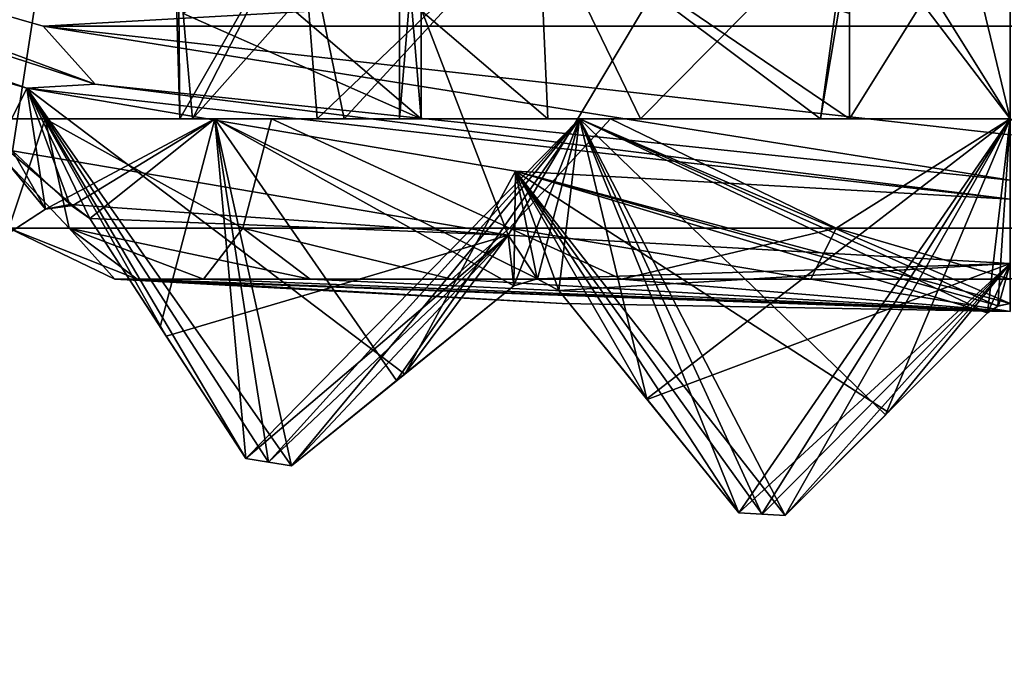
# Model space of a CAD drawing. Header units: millimetres. Extents: x -175 to 114, y -36 to 283.
# Tile 61 of 112: x 67.42 to 70.48, y -15.19 to -13.19. Entities that reach past the tile are written whole.
import ezdxf

# ---------------------------------------------------------------- set-up
doc = ezdxf.new("R2010")
doc.units = ezdxf.units.MM
doc.header["$LTSCALE"] = 65.185185
for name, color, linetype in [('138', 7, 'CONTINUOUS'), ('140', 7, 'CONTINUOUS'), ('141', 7, 'CONTINUOUS'), ('142', 7, 'CONTINUOUS'), ('143', 7, 'CONTINUOUS'), ('169', 7, 'CONTINUOUS'), ('2', 7, 'CONTINUOUS'), ('215', 7, 'CONTINUOUS'), ('216', 7, 'CONTINUOUS'), ('217', 7, 'CONTINUOUS'), ('241', 7, 'CONTINUOUS'), ('245', 7, 'CONTINUOUS'), ('246', 7, 'CONTINUOUS'), ('30', 7, 'CONTINUOUS'), ('420', 7, 'CONTINUOUS'), ('421', 7, 'CONTINUOUS'), ('423', 7, 'CONTINUOUS'), ('424', 7, 'CONTINUOUS'), ('425', 7, 'CONTINUOUS'), ('426', 7, 'CONTINUOUS'), ('432', 7, 'CONTINUOUS'), ('433', 7, 'CONTINUOUS'), ('434', 7, 'CONTINUOUS'), ('436', 7, 'CONTINUOUS'), ('441', 7, 'CONTINUOUS'), ('442', 7, 'CONTINUOUS'), ('443', 7, 'CONTINUOUS'), ('444', 7, 'CONTINUOUS'), ('445', 7, 'CONTINUOUS'), ('45', 7, 'CONTINUOUS'), ('46', 7, 'CONTINUOUS'), ('492', 7, 'CONTINUOUS'), ('493', 7, 'CONTINUOUS'), ('494', 7, 'CONTINUOUS'), ('495', 7, 'CONTINUOUS'), ('512', 7, 'CONTINUOUS'), ('514', 7, 'CONTINUOUS'), ('515', 7, 'CONTINUOUS'), ('516', 7, 'CONTINUOUS'), ('519', 7, 'CONTINUOUS'), ('520', 7, 'CONTINUOUS'), ('521', 7, 'CONTINUOUS'), ('656', 7, 'CONTINUOUS'), ('657', 7, 'CONTINUOUS')]:
    doc.layers.add(name, color=color, linetype=linetype)

msp = doc.modelspace()

# ---------------------------------------------------------------- linework, layer by layer
at = {"layer": '138', "linetype": 'CONTINUOUS'}
for points in [[(70.1121, -14.4213, 95.5216), (69.8, -14.7334, 93.8), (70.4293, -14.1041, 95.5007), (70.1121, -14.4213, 95.5216)], [(70.4293, -14.1041, 95.5007), (69.8, -14.7334, 93.8), (70.121, -14.4124, 93.4674), (70.4293, -14.1041, 95.5007)], [(70.4293, -14.1041, 93.1543), (70.4293, -14.1041, 95.5007), (70.121, -14.4124, 93.4674), (70.4293, -14.1041, 93.1543)], [(69.8, -14.7334, 95.5707), (69.8, -14.7334, 93.8), (70.1121, -14.4213, 95.5216), (69.8, -14.7334, 95.5707)]]:
    msp.add_3dface(points, dxfattribs=at)
at = {"layer": '140', "linetype": 'CONTINUOUS'}
for points in [[(68.5911, -14.3144, 96.0664), (68.2638, -14.5795, 93.8), (68.9554, -14.0194, 95.8593), (68.5911, -14.3144, 96.0664)], [(68.9554, -14.0194, 95.8593), (68.2638, -14.5795, 93.8), (68.6165, -14.2938, 93.4674), (68.9554, -14.0194, 95.8593)], [(68.9554, -14.0194, 93.1543), (68.9554, -14.0194, 95.8593), (68.6165, -14.2938, 93.4674), (68.9554, -14.0194, 93.1543)], [(68.2638, -14.5795, 96.3075), (68.2638, -14.5795, 93.8), (68.5911, -14.3144, 96.0664), (68.2638, -14.5795, 96.3075)]]:
    msp.add_3dface(points, dxfattribs=at)
at = {"layer": '141', "linetype": 'CONTINUOUS'}
for points in [[(69.096, -14.0342, 95.7939), (69.096, -14.0342, 93.1543), (69.3691, -14.3714, 95.6877), (69.096, -14.0342, 95.7939)], [(69.3691, -14.3714, 95.6877), (69.096, -14.0342, 93.1543), (69.6561, -14.7258, 95.6033), (69.3691, -14.3714, 95.6877)], [(69.6561, -14.7258, 95.6033), (69.096, -14.0342, 93.1543), (69.6561, -14.7258, 93.8), (69.6561, -14.7258, 95.6033)], [(69.6561, -14.7258, 93.8), (69.096, -14.0342, 93.1543), (69.3705, -14.3732, 93.4675), (69.6561, -14.7258, 93.8)]]:
    msp.add_3dface(points, dxfattribs=at)
at = {"layer": '142', "linetype": 'CONTINUOUS'}
for points in [[(67.1327, -14.0187, 108.8326), (66.7521, -14.2659, 108.5), (67.4984, -13.7812, 109.1457), (67.1327, -14.0187, 108.8326)], [(67.4984, -13.7812, 109.1457), (66.7521, -14.2659, 108.5), (67.4984, -13.7812, 100.8002), (67.4984, -13.7812, 109.1457)], [(67.4984, -13.7812, 100.8002), (66.7521, -14.2659, 108.5), (67.0544, -14.0695, 99.6147), (67.4984, -13.7812, 100.8002)], [(67.4984, -13.7812, 97.1998), (67.0544, -14.0695, 98.3853), (66.7521, -14.2659, 93.8), (67.4984, -13.7812, 97.1998)], [(67.1327, -14.0187, 93.4674), (67.4984, -13.7812, 97.1998), (66.7521, -14.2659, 93.8), (67.1327, -14.0187, 93.4674)], [(67.4984, -13.7812, 93.1543), (67.4984, -13.7812, 97.1998), (67.1327, -14.0187, 93.4674), (67.4984, -13.7812, 93.1543)]]:
    msp.add_3dface(points, dxfattribs=at)
at = {"layer": '143', "linetype": 'CONTINUOUS'}
for points in [[(67.6368, -13.8106, 96.9871), (67.6368, -13.8106, 93.1543), (67.8552, -14.147, 96.7076), (67.6368, -13.8106, 96.9871)], [(67.8552, -14.147, 96.7076), (67.6368, -13.8106, 93.1543), (68.1215, -14.557, 96.4324), (67.8552, -14.147, 96.7076)], [(68.1215, -14.557, 96.4324), (67.6368, -13.8106, 93.1543), (68.1215, -14.557, 93.8), (68.1215, -14.557, 96.4324)], [(68.1215, -14.557, 93.8), (67.6368, -13.8106, 93.1543), (67.8743, -14.1764, 93.4675), (68.1215, -14.557, 93.8)]]:
    msp.add_3dface(points, dxfattribs=at)
at = {"layer": '169', "linetype": 'CONTINUOUS'}
for points in [[(67.3957, -13.6002, 93), (67.4984, -13.7812, 93.1543), (67.1327, -14.0187, 93.4674), (67.3957, -13.6002, 93)], [(67.3957, -13.6002, 93), (68.938, -13.8623, 93), (67.5736, -13.7672, 93.1248), (67.3957, -13.6002, 93)], [(67.4984, -13.7812, 93.1543), (67.3957, -13.6002, 93), (67.5736, -13.7672, 93.1248), (67.4984, -13.7812, 93.1543)], [(68.938, -13.8623, 93), (67.6368, -13.8106, 93.1543), (67.5736, -13.7672, 93.1248), (68.938, -13.8623, 93)], [(67.6368, -13.8106, 93.1543), (68.938, -13.8623, 93), (67.8743, -14.1764, 93.4675), (67.6368, -13.8106, 93.1543)], [(68.938, -13.8623, 93), (68.1215, -14.557, 93.8), (67.8743, -14.1764, 93.4675), (68.938, -13.8623, 93)], [(68.1215, -14.557, 93.8), (68.938, -13.8623, 93), (68.1926, -14.5684, 93.8), (68.1215, -14.557, 93.8)], [(68.938, -13.8623, 93), (68.2638, -14.5795, 93.8), (68.1926, -14.5684, 93.8), (68.938, -13.8623, 93)], [(68.2638, -14.5795, 93.8), (68.938, -13.8623, 93), (68.6165, -14.2938, 93.4674), (68.2638, -14.5795, 93.8)], [(68.938, -13.8623, 93), (68.9554, -14.0194, 93.1543), (68.6165, -14.2938, 93.4674), (68.938, -13.8623, 93)], [(68.938, -13.8623, 93), (70.5, -13.95, 93), (69.0287, -13.9977, 93.1248), (68.938, -13.8623, 93)], [(68.9554, -14.0194, 93.1543), (68.938, -13.8623, 93), (69.0287, -13.9977, 93.1248), (68.9554, -14.0194, 93.1543)], [(70.5, -13.95, 93), (69.096, -14.0342, 93.1543), (69.0287, -13.9977, 93.1248), (70.5, -13.95, 93)], [(69.096, -14.0342, 93.1543), (70.5, -13.95, 93), (69.3705, -14.3732, 93.4675), (69.096, -14.0342, 93.1543)], [(70.5, -13.95, 93), (69.6561, -14.7258, 93.8), (69.3705, -14.3732, 93.4675), (70.5, -13.95, 93)], [(69.6561, -14.7258, 93.8), (70.5, -13.95, 93), (69.728, -14.7298, 93.8), (69.6561, -14.7258, 93.8)], [(70.5, -13.95, 93), (69.8, -14.7334, 93.8), (69.728, -14.7298, 93.8), (70.5, -13.95, 93)], [(69.8, -14.7334, 93.8), (70.5, -13.95, 93), (70.121, -14.4124, 93.4674), (69.8, -14.7334, 93.8)], [(70.5, -13.95, 93), (70.4293, -14.1041, 93.1543), (70.121, -14.4124, 93.4674), (70.5, -13.95, 93)], [(70.4293, -14.1041, 93.1543), (70.5, -13.95, 93), (70.464, -14.0815, 93.1316), (70.4293, -14.1041, 93.1543)], [(70.5, -13.95, 93), (70.5, -14.0748, 93.1248), (70.464, -14.0815, 93.1316), (70.5, -13.95, 93)]]:
    msp.add_3dface(points, dxfattribs=at)
at = {"layer": '2', "linetype": 'CONTINUOUS'}
for points in [[(113.25, -35.25, 92.5), (113.25, 35.25, 92.5), (-66.25, 35.25, 92.5), (113.25, -35.25, 92.5)], [(113.25, -35.25, 92.5), (-66.25, 35.25, 92.5), (-18.1198, 11.172, 92.5), (113.25, -35.25, 92.5)], [(-15.7687, 9.6947, 92.5), (113.25, -35.25, 92.5), (-18.1198, 11.172, 92.5), (-15.7687, 9.6947, 92.5)], [(-13.8053, 7.7313, 92.5), (113.25, -35.25, 92.5), (-15.7687, 9.6947, 92.5), (-13.8053, 7.7313, 92.5)], [(-12.328, 5.3802, 92.5), (113.25, -35.25, 92.5), (-13.8053, 7.7313, 92.5), (-12.328, 5.3802, 92.5)], [(-11.4109, 2.7593, 92.5), (113.25, -35.25, 92.5), (-12.328, 5.3802, 92.5), (-11.4109, 2.7593, 92.5)], [(-11.1, 0, 92.5), (113.25, -35.25, 92.5), (-11.4109, 2.7593, 92.5), (-11.1, 0, 92.5)], [(-11.4109, -2.7593, 92.5), (113.25, -35.25, 92.5), (-11.1, 0, 92.5), (-11.4109, -2.7593, 92.5)], [(-12.328, -5.3802, 92.5), (113.25, -35.25, 92.5), (-11.4109, -2.7593, 92.5), (-12.328, -5.3802, 92.5)], [(-13.8053, -7.7313, 92.5), (113.25, -35.25, 92.5), (-12.328, -5.3802, 92.5), (-13.8053, -7.7313, 92.5)], [(-15.7687, -9.6947, 92.5), (113.25, -35.25, 92.5), (-13.8053, -7.7313, 92.5), (-15.7687, -9.6947, 92.5)], [(-18.1198, -11.172, 92.5), (113.25, -35.25, 92.5), (-15.7687, -9.6947, 92.5), (-18.1198, -11.172, 92.5)], [(-20.7407, -12.0891, 92.5), (113.25, -35.25, 92.5), (-18.1198, -11.172, 92.5), (-20.7407, -12.0891, 92.5)], [(-66.25, -35.25, 92.5), (113.25, -35.25, 92.5), (-26.2593, -12.0891, 92.5), (-66.25, -35.25, 92.5)], [(-26.2593, -12.0891, 92.5), (113.25, -35.25, 92.5), (-23.5, -12.4, 92.5), (-26.2593, -12.0891, 92.5)], [(-23.5, -12.4, 92.5), (113.25, -35.25, 92.5), (-20.7407, -12.0891, 92.5), (-23.5, -12.4, 92.5)]]:
    msp.add_3dface(points, dxfattribs=at)
at = {"layer": '215', "linetype": 'CONTINUOUS'}
for points in [[(70.4293, -14.1041, 95.5007), (70.4293, -14.1041, 93.1543), (70.464, -14.0815, 93.1316), (70.4293, -14.1041, 95.5007)], [(70.4293, -14.1041, 95.5007), (70.464, -14.0815, 93.1316), (70.4617, -14.0824, 95.5002), (70.4293, -14.1041, 95.5007)], [(70.464, -14.0815, 93.1316), (70.5, -14.0748, 93.1248), (70.4617, -14.0824, 95.5002), (70.464, -14.0815, 93.1316)], [(70.4617, -14.0824, 95.5002), (70.5, -14.0748, 93.1248), (70.5, -14.0748, 95.5), (70.4617, -14.0824, 95.5002)]]:
    msp.add_3dface(points, dxfattribs=at)
at = {"layer": '216', "linetype": 'CONTINUOUS'}
for points in [[(68.9554, -14.0194, 95.8593), (68.9554, -14.0194, 93.1543), (69.0287, -13.9977, 93.1248), (68.9554, -14.0194, 95.8593)], [(68.9554, -14.0194, 95.8593), (69.0287, -13.9977, 93.1248), (69.0296, -13.9978, 95.8239), (68.9554, -14.0194, 95.8593)], [(69.0287, -13.9977, 93.1248), (69.096, -14.0342, 93.1543), (69.0296, -13.9978, 95.8239), (69.0287, -13.9977, 93.1248)], [(69.096, -14.0342, 93.1543), (69.096, -14.0342, 95.7939), (69.0296, -13.9978, 95.8239), (69.096, -14.0342, 93.1543)]]:
    msp.add_3dface(points, dxfattribs=at)
at = {"layer": '217', "linetype": 'CONTINUOUS'}
for points in [[(67.4984, -13.7812, 97.1998), (67.4984, -13.7812, 93.1543), (67.5736, -13.7672, 93.1248), (67.4984, -13.7812, 97.1998)], [(67.4984, -13.7812, 97.1998), (67.5736, -13.7672, 93.1248), (67.5838, -13.7699, 97.0646), (67.4984, -13.7812, 97.1998)], [(67.5736, -13.7672, 93.1248), (67.6368, -13.8106, 93.1543), (67.5838, -13.7699, 97.0646), (67.5736, -13.7672, 93.1248)], [(67.6368, -13.8106, 93.1543), (67.6368, -13.8106, 96.9871), (67.5838, -13.7699, 97.0646), (67.6368, -13.8106, 93.1543)]]:
    msp.add_3dface(points, dxfattribs=at)
at = {"layer": '241', "linetype": 'CONTINUOUS'}
for points in [[(67.25, -13.5, 99), (67.2664, -13.5, 97.6607), (67.4974, -13.5, 97.7563), (67.25, -13.5, 99)], [(67.4974, -13.5, 100.2437), (67.2664, -13.5, 100.3393), (67.25, -13.5, 99), (67.4974, -13.5, 100.2437)], [(67.2664, -13.5, 97.6607), (68.0251, -13.5, 96.5252), (67.4974, -13.5, 97.7563), (67.2664, -13.5, 97.6607)], [(68.0251, -13.5, 101.4748), (67.2664, -13.5, 100.3393), (67.4974, -13.5, 100.2437), (68.0251, -13.5, 101.4748)], [(67.4974, -13.5, 97.7563), (68.0251, -13.5, 96.5252), (68.2019, -13.5, 96.7019), (67.4974, -13.5, 97.7563)], [(68.2019, -13.5, 101.2981), (68.0251, -13.5, 101.4748), (67.4974, -13.5, 100.2437), (68.2019, -13.5, 101.2981)], [(68.0251, -13.5, 96.5252), (69.1605, -13.5, 95.7665), (68.2019, -13.5, 96.7019), (68.0251, -13.5, 96.5252)], [(69.1605, -13.5, 102.2335), (68.0251, -13.5, 101.4748), (68.2019, -13.5, 101.2981), (69.1605, -13.5, 102.2335)], [(68.2019, -13.5, 96.7019), (69.1605, -13.5, 95.7665), (69.2563, -13.5, 95.9974), (68.2019, -13.5, 96.7019)], [(69.2563, -13.5, 102.0026), (69.1605, -13.5, 102.2335), (68.2019, -13.5, 101.2981), (69.2563, -13.5, 102.0026)], [(69.1605, -13.5, 95.7665), (70.5, -13.5, 95.5), (69.2563, -13.5, 95.9974), (69.1605, -13.5, 95.7665)], [(70.5, -13.5, 102.5), (69.1605, -13.5, 102.2335), (70.5, -13.5, 102.25), (70.5, -13.5, 102.5)], [(70.5, -13.5, 102.25), (69.1605, -13.5, 102.2335), (69.2563, -13.5, 102.0026), (70.5, -13.5, 102.25)], [(69.2563, -13.5, 95.9974), (70.5, -13.5, 95.5), (70.5, -13.5, 95.75), (69.2563, -13.5, 95.9974)]]:
    msp.add_3dface(points, dxfattribs=at)
at = {"layer": '245', "linetype": 'CONTINUOUS'}
for points in [[(67.4984, -13.7812, 100.8002), (67.0544, -14.0695, 99.6147), (67.2664, -13.5, 100.3393), (67.4984, -13.7812, 100.8002)], [(67.0544, -14.0695, 98.3853), (67.4984, -13.7812, 97.1998), (67.2664, -13.5, 97.6607), (67.0544, -14.0695, 98.3853)], [(67.4984, -13.7812, 100.8002), (67.2664, -13.5, 100.3393), (68.0251, -13.5, 101.4748), (67.4984, -13.7812, 100.8002)], [(67.4984, -13.7812, 97.1998), (67.5838, -13.7699, 97.0646), (67.2664, -13.5, 97.6607), (67.4984, -13.7812, 97.1998)], [(67.5838, -13.7699, 97.0646), (68.0251, -13.5, 96.5252), (67.2664, -13.5, 97.6607), (67.5838, -13.7699, 97.0646)], [(67.4984, -13.7812, 100.8002), (68.0251, -13.5, 101.4748), (67.5838, -13.7699, 100.9354), (67.4984, -13.7812, 100.8002)], [(67.5838, -13.7699, 97.0646), (67.6368, -13.8106, 96.9871), (68.0251, -13.5, 96.5252), (67.5838, -13.7699, 97.0646)], [(67.5838, -13.7699, 100.9354), (68.0251, -13.5, 101.4748), (67.6368, -13.8106, 101.0129), (67.5838, -13.7699, 100.9354)], [(67.6368, -13.8106, 96.9871), (67.8552, -14.147, 96.7076), (68.0251, -13.5, 96.5252), (67.6368, -13.8106, 96.9871)], [(67.6368, -13.8106, 101.0129), (68.0251, -13.5, 101.4748), (67.8552, -14.147, 101.2924), (67.6368, -13.8106, 101.0129)], [(67.8552, -14.147, 96.7076), (68.1215, -14.557, 96.4324), (68.0251, -13.5, 96.5252), (67.8552, -14.147, 96.7076)], [(67.8552, -14.147, 101.2924), (68.0251, -13.5, 101.4748), (68.1215, -14.557, 101.5676), (67.8552, -14.147, 101.2924)], [(68.2638, -14.5795, 96.3075), (68.5911, -14.3144, 96.0664), (68.0251, -13.5, 96.5252), (68.2638, -14.5795, 96.3075)], [(68.2638, -14.5795, 96.3075), (68.0251, -13.5, 96.5252), (68.1918, -14.5683, 96.369), (68.2638, -14.5795, 96.3075)], [(68.5911, -14.3144, 96.0664), (68.9554, -14.0194, 95.8593), (68.0251, -13.5, 96.5252), (68.5911, -14.3144, 96.0664)], [(68.9554, -14.0194, 95.8593), (69.0296, -13.9978, 95.8239), (68.0251, -13.5, 96.5252), (68.9554, -14.0194, 95.8593)], [(68.0251, -13.5, 96.5252), (68.1215, -14.557, 96.4324), (68.1918, -14.5683, 96.369), (68.0251, -13.5, 96.5252)], [(69.0296, -13.9978, 95.8239), (69.1605, -13.5, 95.7665), (68.0251, -13.5, 96.5252), (69.0296, -13.9978, 95.8239)], [(68.0251, -13.5, 101.4748), (69.1605, -13.5, 102.2335), (68.1215, -14.557, 101.5676), (68.0251, -13.5, 101.4748)], [(68.1215, -14.557, 101.5676), (69.1605, -13.5, 102.2335), (68.1918, -14.5683, 101.631), (68.1215, -14.557, 101.5676)], [(68.1918, -14.5683, 101.631), (69.1605, -13.5, 102.2335), (68.2638, -14.5795, 101.6925), (68.1918, -14.5683, 101.631)], [(68.2638, -14.5795, 101.6925), (69.1605, -13.5, 102.2335), (68.5911, -14.3144, 101.9336), (68.2638, -14.5795, 101.6925)], [(68.5911, -14.3144, 101.9336), (69.1605, -13.5, 102.2335), (68.9554, -14.0194, 102.1407), (68.5911, -14.3144, 101.9336)], [(68.9554, -14.0194, 102.1407), (69.1605, -13.5, 102.2335), (69.0296, -13.9978, 102.1761), (68.9554, -14.0194, 102.1407)], [(69.0296, -13.9978, 95.8239), (69.096, -14.0342, 95.7939), (69.1605, -13.5, 95.7665), (69.0296, -13.9978, 95.8239)], [(69.0296, -13.9978, 102.1761), (69.1605, -13.5, 102.2335), (69.096, -14.0342, 102.2061), (69.0296, -13.9978, 102.1761)], [(69.096, -14.0342, 95.7939), (69.3691, -14.3714, 95.6877), (69.1605, -13.5, 95.7665), (69.096, -14.0342, 95.7939)], [(69.096, -14.0342, 102.2061), (69.1605, -13.5, 102.2335), (69.3691, -14.3714, 102.3123), (69.096, -14.0342, 102.2061)], [(69.8, -14.7334, 95.5707), (70.1121, -14.4213, 95.5216), (69.1605, -13.5, 95.7665), (69.8, -14.7334, 95.5707)], [(69.8, -14.7334, 95.5707), (69.1605, -13.5, 95.7665), (69.7279, -14.7298, 95.5862), (69.8, -14.7334, 95.5707)], [(70.1121, -14.4213, 95.5216), (70.4293, -14.1041, 95.5007), (69.1605, -13.5, 95.7665), (70.1121, -14.4213, 95.5216)], [(70.4293, -14.1041, 95.5007), (70.4617, -14.0824, 95.5002), (69.1605, -13.5, 95.7665), (70.4293, -14.1041, 95.5007)], [(69.3691, -14.3714, 95.6877), (69.6561, -14.7258, 95.6033), (69.1605, -13.5, 95.7665), (69.3691, -14.3714, 95.6877)], [(69.1605, -13.5, 95.7665), (69.6561, -14.7258, 95.6033), (69.7279, -14.7298, 95.5862), (69.1605, -13.5, 95.7665)], [(70.4617, -14.0824, 95.5002), (70.5, -14.0748, 95.5), (69.1605, -13.5, 95.7665), (70.4617, -14.0824, 95.5002)], [(70.5, -14.0748, 95.5), (70.5, -13.5, 95.5), (69.1605, -13.5, 95.7665), (70.5, -14.0748, 95.5)], [(69.1605, -13.5, 102.2335), (70.5, -13.5, 102.5), (69.3691, -14.3714, 102.3123), (69.1605, -13.5, 102.2335)], [(69.3691, -14.3714, 102.3123), (70.5, -13.5, 102.5), (69.6561, -14.7258, 102.3967), (69.3691, -14.3714, 102.3123)], [(69.6561, -14.7258, 102.3967), (70.5, -13.5, 102.5), (69.7279, -14.7298, 102.4138), (69.6561, -14.7258, 102.3967)], [(69.7279, -14.7298, 102.4138), (70.5, -13.5, 102.5), (69.8, -14.7334, 102.4293), (69.7279, -14.7298, 102.4138)], [(69.8, -14.7334, 102.4293), (70.5, -13.5, 102.5), (70.1121, -14.4213, 102.4784), (69.8, -14.7334, 102.4293)], [(70.1121, -14.4213, 102.4784), (70.5, -13.5, 102.5), (70.4293, -14.1041, 102.4993), (70.1121, -14.4213, 102.4784)], [(70.4293, -14.1041, 102.4993), (70.5, -13.5, 102.5), (70.4617, -14.0824, 102.4998), (70.4293, -14.1041, 102.4993)], [(70.5, -13.5, 102.5), (70.5, -14.0748, 102.5), (70.4617, -14.0824, 102.4998), (70.5, -13.5, 102.5)]]:
    msp.add_3dface(points, dxfattribs=at)
at = {"layer": '246', "linetype": 'CONTINUOUS'}
for points in [[(70.5, -10, 101.65), (70.5, -13.5, 101.65), (69.9103, -13.5, 101.5836), (70.5, -10, 101.65)], [(70.5, -10, 101.65), (69.9103, -13.5, 101.5836), (70, -12.843, 101.6024), (70.5, -10, 101.65)], [(70.5, -13.5, 96.35), (70.5, -10, 96.35), (70, -11.4253, 96.3976), (70.5, -13.5, 96.35)], [(67.8976, -12.843, 99.5), (67.9164, -13.5, 98.4103), (67.8976, -11.4253, 99.5), (67.8976, -12.843, 99.5)], [(67.8976, -11.4253, 99.5), (67.9164, -13.5, 98.4103), (67.8976, -12.843, 98.5), (67.8976, -11.4253, 99.5)], [(70, -12.843, 96.3976), (70.5, -13.5, 96.35), (70, -11.4253, 96.3976), (70, -12.843, 96.3976)], [(67.9164, -13.5, 99.5897), (67.9164, -13.5, 98.4103), (67.8976, -12.843, 99.5), (67.9164, -13.5, 99.5897)], [(67.8976, -12.843, 98.5), (67.9164, -13.5, 98.4103), (68.2934, -12.843, 97.5325), (67.8976, -12.843, 98.5)], [(68.2934, -12.843, 100.4675), (67.9164, -13.5, 99.5897), (67.8976, -12.843, 99.5), (68.2934, -12.843, 100.4675)], [(67.9164, -13.5, 98.4103), (68.4282, -13.5, 97.3477), (68.2934, -12.843, 97.5325), (67.9164, -13.5, 98.4103)], [(68.4282, -13.5, 100.6523), (67.9164, -13.5, 99.5897), (68.2934, -12.843, 100.4675), (68.4282, -13.5, 100.6523)], [(68.2934, -12.843, 97.5325), (68.4282, -13.5, 97.3477), (69.0325, -12.843, 96.7934), (68.2934, -12.843, 97.5325)], [(69.0325, -12.843, 101.2066), (68.4282, -13.5, 100.6523), (68.2934, -12.843, 100.4675), (69.0325, -12.843, 101.2066)], [(68.4282, -13.5, 97.3477), (69.3502, -13.5, 96.6124), (69.0325, -12.843, 96.7934), (68.4282, -13.5, 97.3477)], [(69.3502, -13.5, 101.3876), (68.4282, -13.5, 100.6523), (69.0325, -12.843, 101.2066), (69.3502, -13.5, 101.3876)], [(69.3502, -13.5, 96.6124), (69.9103, -13.5, 96.4164), (69.0325, -12.843, 96.7934), (69.3502, -13.5, 96.6124)], [(69.0325, -12.843, 96.7934), (69.9103, -13.5, 96.4164), (70, -12.843, 96.3976), (69.0325, -12.843, 96.7934)], [(70, -12.843, 101.6024), (69.3502, -13.5, 101.3876), (69.0325, -12.843, 101.2066), (70, -12.843, 101.6024)], [(69.9103, -13.5, 101.5836), (69.3502, -13.5, 101.3876), (70, -12.843, 101.6024), (69.9103, -13.5, 101.5836)], [(69.9103, -13.5, 96.4164), (70.5, -13.5, 96.35), (70, -12.843, 96.3976), (69.9103, -13.5, 96.4164)]]:
    msp.add_3dface(points, dxfattribs=at)
at = {"layer": '30', "color": 7, "linetype": 'CONTINUOUS', "true_color": 0x21211a}
for points in [[(26, -32.75, 79.5), (38.3306, -6.0045, 79.5), (105.75, 32.75, 79.5), (26, -32.75, 79.5)], [(105.75, -32.75, 79.5), (26, -32.75, 79.5), (105.75, 32.75, 79.5), (105.75, -32.75, 79.5)]]:
    msp.add_3dface(points, dxfattribs=at)
at = {"layer": '420', "linetype": 'CONTINUOUS'}
for points in [[(65.9586, -12.9784, 109.5), (67.1327, -14.0187, 108.8326), (67.4403, -13.4053, 109.5), (65.9586, -12.9784, 109.5)], [(67.1327, -14.0187, 108.8326), (67.4984, -13.7812, 109.1457), (67.4403, -13.4053, 109.5), (67.1327, -14.0187, 108.8326)], [(67.4403, -13.4053, 109.5), (67.4984, -13.7812, 109.1457), (67.5736, -13.7672, 109.1752), (67.4403, -13.4053, 109.5)], [(68.9605, -13.6635, 109.5), (67.4403, -13.4053, 109.5), (68.6165, -14.2939, 108.8326), (68.9605, -13.6635, 109.5)], [(68.6165, -14.2939, 108.8326), (67.4403, -13.4053, 109.5), (68.2638, -14.5795, 108.5), (68.6165, -14.2939, 108.8326)], [(68.2638, -14.5795, 108.5), (67.4403, -13.4053, 109.5), (68.1926, -14.5684, 108.5), (68.2638, -14.5795, 108.5)], [(68.1926, -14.5684, 108.5), (67.4403, -13.4053, 109.5), (68.1215, -14.557, 108.5), (68.1926, -14.5684, 108.5)], [(68.1215, -14.557, 108.5), (67.4403, -13.4053, 109.5), (67.8743, -14.1763, 108.8326), (68.1215, -14.557, 108.5)], [(67.8743, -14.1763, 108.8326), (67.4403, -13.4053, 109.5), (67.6368, -13.8106, 109.1457), (67.8743, -14.1763, 108.8326)], [(67.6368, -13.8106, 109.1457), (67.4403, -13.4053, 109.5), (67.5736, -13.7672, 109.1752), (67.6368, -13.8106, 109.1457)], [(68.9554, -14.0194, 109.1457), (68.9605, -13.6635, 109.5), (68.6165, -14.2939, 108.8326), (68.9554, -14.0194, 109.1457)], [(69.0287, -13.9977, 109.1752), (68.9605, -13.6635, 109.5), (68.9554, -14.0194, 109.1457), (69.0287, -13.9977, 109.1752)], [(70.5, -14.0748, 109.1752), (70.5, -13.75, 109.5), (68.9605, -13.6635, 109.5), (70.5, -14.0748, 109.1752)], [(70.5, -14.0748, 109.1752), (68.9605, -13.6635, 109.5), (70.464, -14.0815, 109.1684), (70.5, -14.0748, 109.1752)], [(70.464, -14.0815, 109.1684), (68.9605, -13.6635, 109.5), (70.4293, -14.1041, 109.1457), (70.464, -14.0815, 109.1684)], [(70.4293, -14.1041, 109.1457), (68.9605, -13.6635, 109.5), (70.1209, -14.4125, 108.8325), (70.4293, -14.1041, 109.1457)], [(70.1209, -14.4125, 108.8325), (68.9605, -13.6635, 109.5), (69.8, -14.7334, 108.5), (70.1209, -14.4125, 108.8325)], [(69.8, -14.7334, 108.5), (68.9605, -13.6635, 109.5), (69.728, -14.7298, 108.5), (69.8, -14.7334, 108.5)], [(69.728, -14.7298, 108.5), (68.9605, -13.6635, 109.5), (69.6561, -14.7258, 108.5), (69.728, -14.7298, 108.5)], [(69.6561, -14.7258, 108.5), (68.9605, -13.6635, 109.5), (69.3705, -14.3731, 108.8326), (69.6561, -14.7258, 108.5)], [(69.3705, -14.3731, 108.8326), (68.9605, -13.6635, 109.5), (69.096, -14.0342, 109.1457), (69.3705, -14.3731, 108.8326)], [(69.096, -14.0342, 109.1457), (68.9605, -13.6635, 109.5), (69.0287, -13.9977, 109.1752), (69.096, -14.0342, 109.1457)]]:
    msp.add_3dface(points, dxfattribs=at)
at = {"layer": '421', "linetype": 'CONTINUOUS'}
for points in [[(65.9586, -12.9784, 109.5), (67.4403, -13.4053, 109.5), (64.5341, -12.3883, 109.8), (65.9586, -12.9784, 109.5)], [(64.5341, -12.3883, 109.8), (67.4403, -13.4053, 109.5), (67.4403, -13.4053, 109.8), (64.5341, -12.3883, 109.8)], [(70.5, -13.75, 109.5), (70.5, -13.75, 109.8), (67.4403, -13.4053, 109.8), (70.5, -13.75, 109.5)], [(68.9605, -13.6635, 109.5), (70.5, -13.75, 109.5), (67.4403, -13.4053, 109.8), (68.9605, -13.6635, 109.5)], [(67.4403, -13.4053, 109.5), (68.9605, -13.6635, 109.5), (67.4403, -13.4053, 109.8), (67.4403, -13.4053, 109.5)]]:
    msp.add_3dface(points, dxfattribs=at)
at = {"layer": '423', "linetype": 'CONTINUOUS'}
for points in [[(64.5341, -12.3883, 109.8), (67.4403, -13.4053, 109.8), (64.9312, -12.5077, 109.9414), (64.5341, -12.3883, 109.8)], [(67.6534, -13.3922, 109.9414), (66.03, -12.7915, 110), (64.9312, -12.5077, 109.9414), (67.6534, -13.3922, 109.9414)], [(67.4403, -13.4053, 109.8), (67.6534, -13.3922, 109.9414), (64.9312, -12.5077, 109.9414), (67.4403, -13.4053, 109.8)], [(67.4912, -13.2117, 110), (66.03, -12.7915, 110), (67.6534, -13.3922, 109.9414), (67.4912, -13.2117, 110)], [(70.5, -13.55, 110), (67.4912, -13.2117, 110), (70.5, -13.6914, 109.9414), (70.5, -13.55, 110)], [(70.5, -13.6914, 109.9414), (67.4912, -13.2117, 110), (67.6534, -13.3922, 109.9414), (70.5, -13.6914, 109.9414)], [(67.4403, -13.4053, 109.8), (70.5, -13.75, 109.8), (67.6534, -13.3922, 109.9414), (67.4403, -13.4053, 109.8)], [(70.5, -13.75, 109.8), (70.5, -13.6914, 109.9414), (67.6534, -13.3922, 109.9414), (70.5, -13.75, 109.8)]]:
    msp.add_3dface(points, dxfattribs=at)
at = {"layer": '424', "linetype": 'CONTINUOUS'}
for points in [[(69.1059, -14.0747, 99), (70.5, -14.1, 99), (67.7137, -13.9987, 99), (69.1059, -14.0747, 99)], [(67.7137, -13.9987, 99), (70.5, -14.1, 99), (67.7835, -13.9987, 99.62), (67.7137, -13.9987, 99)], [(67.7835, -13.9987, 99.62), (70.5, -14.1, 99), (67.9896, -13.9987, 100.2089), (67.7835, -13.9987, 99.62)], [(67.9896, -13.9987, 100.2089), (70.5, -14.1, 99), (68.3216, -13.9987, 100.7372), (67.9896, -13.9987, 100.2089)], [(68.3216, -13.9987, 100.7372), (70.5, -14.1, 99), (68.7628, -13.9987, 101.1784), (68.3216, -13.9987, 100.7372)], [(68.7628, -13.9987, 101.1784), (70.5, -14.1, 99), (69.2911, -13.9987, 101.5104), (68.7628, -13.9987, 101.1784)], [(69.2911, -13.9987, 101.5104), (70.5, -14.1, 99), (69.88, -13.9987, 101.7165), (69.2911, -13.9987, 101.5104)], [(69.88, -13.9987, 101.7165), (70.5, -14.1, 99), (70.5, -13.9987, 101.7863), (69.88, -13.9987, 101.7165)]]:
    msp.add_3dface(points, dxfattribs=at)
at = {"layer": '425', "linetype": 'CONTINUOUS'}
for points in [[(67.4974, -13.5, 100.2437), (67.25, -13.5, 99), (67.5718, -13.8405, 100.0658), (67.4974, -13.5, 100.2437)], [(67.5718, -13.8405, 100.0658), (67.25, -13.5, 99), (67.3838, -13.8405, 99), (67.5718, -13.8405, 100.0658)], [(68.2019, -13.5, 101.2981), (67.4974, -13.5, 100.2437), (68.1129, -13.8405, 101.003), (68.2019, -13.5, 101.2981)], [(68.1129, -13.8405, 101.003), (67.4974, -13.5, 100.2437), (67.5718, -13.8405, 100.0658), (68.1129, -13.8405, 101.003)], [(68.9419, -13.8405, 101.6987), (68.2019, -13.5, 101.2981), (68.1129, -13.8405, 101.003), (68.9419, -13.8405, 101.6987)], [(69.2563, -13.5, 102.0026), (68.2019, -13.5, 101.2981), (68.9419, -13.8405, 101.6987), (69.2563, -13.5, 102.0026)], [(69.9589, -13.8405, 102.0688), (69.2563, -13.5, 102.0026), (68.9419, -13.8405, 101.6987), (69.9589, -13.8405, 102.0688)], [(70.5, -13.5, 102.25), (69.2563, -13.5, 102.0026), (69.9589, -13.8405, 102.0688), (70.5, -13.5, 102.25)], [(71.0411, -13.8405, 102.0688), (70.5, -13.5, 102.25), (69.9589, -13.8405, 102.0688), (71.0411, -13.8405, 102.0688)], [(67.7137, -13.9987, 99), (67.7835, -13.9987, 99.62), (67.3838, -13.8405, 99), (67.7137, -13.9987, 99)], [(67.7835, -13.9987, 99.62), (67.5718, -13.8405, 100.0658), (67.3838, -13.8405, 99), (67.7835, -13.9987, 99.62)], [(67.7835, -13.9987, 99.62), (67.9896, -13.9987, 100.2089), (67.5718, -13.8405, 100.0658), (67.7835, -13.9987, 99.62)], [(67.9896, -13.9987, 100.2089), (68.3216, -13.9987, 100.7372), (67.5718, -13.8405, 100.0658), (67.9896, -13.9987, 100.2089)], [(68.3216, -13.9987, 100.7372), (68.1129, -13.8405, 101.003), (67.5718, -13.8405, 100.0658), (68.3216, -13.9987, 100.7372)], [(68.3216, -13.9987, 100.7372), (68.7628, -13.9987, 101.1784), (68.1129, -13.8405, 101.003), (68.3216, -13.9987, 100.7372)], [(68.7628, -13.9987, 101.1784), (68.9419, -13.8405, 101.6987), (68.1129, -13.8405, 101.003), (68.7628, -13.9987, 101.1784)], [(68.7628, -13.9987, 101.1784), (69.2911, -13.9987, 101.5104), (68.9419, -13.8405, 101.6987), (68.7628, -13.9987, 101.1784)], [(69.2911, -13.9987, 101.5104), (69.88, -13.9987, 101.7165), (68.9419, -13.8405, 101.6987), (69.2911, -13.9987, 101.5104)], [(69.88, -13.9987, 101.7165), (69.9589, -13.8405, 102.0688), (68.9419, -13.8405, 101.6987), (69.88, -13.9987, 101.7165)], [(69.88, -13.9987, 101.7165), (70.5, -13.9987, 101.7863), (69.9589, -13.8405, 102.0688), (69.88, -13.9987, 101.7165)], [(70.5, -13.9987, 101.7863), (71.0411, -13.8405, 102.0688), (69.9589, -13.8405, 102.0688), (70.5, -13.9987, 101.7863)]]:
    msp.add_3dface(points, dxfattribs=at)
at = {"layer": '426', "linetype": 'CONTINUOUS'}
for points in [[(68.4282, -13.5, 97.3477), (67.9164, -13.5, 98.4103), (68.3433, -13.5, 97.5613), (68.4282, -13.5, 97.3477)], [(67.9164, -13.5, 98.4103), (67.9164, -13.5, 99.5897), (67.9562, -13.5, 99.5), (67.9164, -13.5, 98.4103)], [(67.9562, -13.5, 98.5), (67.9164, -13.5, 98.4103), (67.9562, -13.5, 99.5), (67.9562, -13.5, 98.5)], [(67.9164, -13.5, 98.4103), (67.9562, -13.5, 98.5), (68.3433, -13.5, 97.5613), (67.9164, -13.5, 98.4103)], [(67.9164, -13.5, 99.5897), (68.4282, -13.5, 100.6523), (67.9562, -13.5, 99.5), (67.9164, -13.5, 99.5897)], [(67.9562, -13.5, 99.5), (68.4282, -13.5, 100.6523), (68.3433, -13.5, 100.4387), (67.9562, -13.5, 99.5)], [(68.667, -13.5, 98.5), (67.9562, -13.5, 98.5), (68.6, -13.5, 99), (68.667, -13.5, 98.5)], [(68.6, -13.5, 99), (67.9562, -13.5, 98.5), (68.667, -13.5, 99.5), (68.6, -13.5, 99)], [(68.667, -13.5, 99.5), (67.9562, -13.5, 98.5), (67.9562, -13.5, 99.5), (68.667, -13.5, 99.5)], [(69.0613, -13.5, 96.8433), (68.4282, -13.5, 97.3477), (68.3433, -13.5, 97.5613), (69.0613, -13.5, 96.8433)], [(68.3433, -13.5, 100.4387), (68.4282, -13.5, 100.6523), (69.0613, -13.5, 101.1567), (68.3433, -13.5, 100.4387)], [(69.3502, -13.5, 96.6124), (68.4282, -13.5, 97.3477), (69.0613, -13.5, 96.8433), (69.3502, -13.5, 96.6124)], [(68.4282, -13.5, 100.6523), (69.3502, -13.5, 101.3876), (69.0613, -13.5, 101.1567), (68.4282, -13.5, 100.6523)], [(70, -13.5, 96.4562), (69.3502, -13.5, 96.6124), (69.0613, -13.5, 96.8433), (70, -13.5, 96.4562)], [(69.3502, -13.5, 101.3876), (69.9103, -13.5, 101.5836), (69.0613, -13.5, 101.1567), (69.3502, -13.5, 101.3876)], [(69.0613, -13.5, 101.1567), (69.9103, -13.5, 101.5836), (70, -13.5, 101.5438), (69.0613, -13.5, 101.1567)], [(69.9103, -13.5, 96.4164), (69.3502, -13.5, 96.6124), (70, -13.5, 96.4562), (69.9103, -13.5, 96.4164)], [(70.5, -13.5, 96.35), (69.9103, -13.5, 96.4164), (70, -13.5, 96.4562), (70.5, -13.5, 96.35)], [(69.9103, -13.5, 101.5836), (70.5, -13.5, 101.65), (70, -13.5, 101.5438), (69.9103, -13.5, 101.5836)], [(70.5, -13.5, 97.1), (70.5, -13.5, 96.35), (70, -13.5, 96.4562), (70.5, -13.5, 97.1)], [(70, -13.5, 101.5438), (70.5, -13.5, 101.65), (70, -13.5, 100.833), (70, -13.5, 101.5438)], [(70, -13.5, 100.833), (70.5, -13.5, 101.65), (70.5, -13.5, 100.9), (70, -13.5, 100.833)], [(70, -13.5, 97.167), (70.5, -13.5, 97.1), (70, -13.5, 96.4562), (70, -13.5, 97.167)]]:
    msp.add_3dface(points, dxfattribs=at)
at = {"layer": '432', "linetype": 'CONTINUOUS'}
for points in [[(69.1059, -14.0747, 99), (67.7137, -13.9987, 99), (67.7835, -13.9987, 98.38), (69.1059, -14.0747, 99)], [(70.5, -14.1, 99), (69.1059, -14.0747, 99), (67.7835, -13.9987, 98.38), (70.5, -14.1, 99)], [(67.9896, -13.9987, 97.7911), (70.5, -14.1, 99), (67.7835, -13.9987, 98.38), (67.9896, -13.9987, 97.7911)], [(68.3216, -13.9987, 97.2628), (70.5, -14.1, 99), (67.9896, -13.9987, 97.7911), (68.3216, -13.9987, 97.2628)], [(68.7628, -13.9987, 96.8216), (70.5, -14.1, 99), (68.3216, -13.9987, 97.2628), (68.7628, -13.9987, 96.8216)], [(69.2911, -13.9987, 96.4896), (70.5, -14.1, 99), (68.7628, -13.9987, 96.8216), (69.2911, -13.9987, 96.4896)], [(69.88, -13.9987, 96.2835), (70.5, -14.1, 99), (69.2911, -13.9987, 96.4896), (69.88, -13.9987, 96.2835)], [(70.5, -13.9987, 96.2137), (70.5, -14.1, 99), (69.88, -13.9987, 96.2835), (70.5, -13.9987, 96.2137)]]:
    msp.add_3dface(points, dxfattribs=at)
at = {"layer": '433', "linetype": 'CONTINUOUS'}
for points in [[(67.25, -13.5, 99), (67.4974, -13.5, 97.7563), (67.3838, -13.8405, 99), (67.25, -13.5, 99)], [(67.3838, -13.8405, 99), (67.4974, -13.5, 97.7563), (67.5718, -13.8405, 97.9342), (67.3838, -13.8405, 99)], [(67.4974, -13.5, 97.7563), (68.2019, -13.5, 96.7019), (68.1129, -13.8405, 96.997), (67.4974, -13.5, 97.7563)], [(67.5718, -13.8405, 97.9342), (67.4974, -13.5, 97.7563), (68.1129, -13.8405, 96.997), (67.5718, -13.8405, 97.9342)], [(68.1129, -13.8405, 96.997), (68.2019, -13.5, 96.7019), (68.9419, -13.8405, 96.3013), (68.1129, -13.8405, 96.997)], [(68.2019, -13.5, 96.7019), (69.2563, -13.5, 95.9974), (68.9419, -13.8405, 96.3013), (68.2019, -13.5, 96.7019)], [(68.9419, -13.8405, 96.3013), (69.2563, -13.5, 95.9974), (69.9589, -13.8405, 95.9312), (68.9419, -13.8405, 96.3013)], [(69.2563, -13.5, 95.9974), (70.5, -13.5, 95.75), (69.9589, -13.8405, 95.9312), (69.2563, -13.5, 95.9974)], [(69.9589, -13.8405, 95.9312), (70.5, -13.5, 95.75), (71.0411, -13.8405, 95.9312), (69.9589, -13.8405, 95.9312)], [(67.7137, -13.9987, 99), (67.3838, -13.8405, 99), (67.5718, -13.8405, 97.9342), (67.7137, -13.9987, 99)], [(67.7835, -13.9987, 98.38), (67.7137, -13.9987, 99), (67.5718, -13.8405, 97.9342), (67.7835, -13.9987, 98.38)], [(67.9896, -13.9987, 97.7911), (67.7835, -13.9987, 98.38), (67.5718, -13.8405, 97.9342), (67.9896, -13.9987, 97.7911)], [(67.9896, -13.9987, 97.7911), (67.5718, -13.8405, 97.9342), (68.1129, -13.8405, 96.997), (67.9896, -13.9987, 97.7911)], [(68.3216, -13.9987, 97.2628), (67.9896, -13.9987, 97.7911), (68.1129, -13.8405, 96.997), (68.3216, -13.9987, 97.2628)], [(68.7628, -13.9987, 96.8216), (68.3216, -13.9987, 97.2628), (68.1129, -13.8405, 96.997), (68.7628, -13.9987, 96.8216)], [(68.7628, -13.9987, 96.8216), (68.1129, -13.8405, 96.997), (68.9419, -13.8405, 96.3013), (68.7628, -13.9987, 96.8216)], [(69.2911, -13.9987, 96.4896), (68.7628, -13.9987, 96.8216), (68.9419, -13.8405, 96.3013), (69.2911, -13.9987, 96.4896)], [(69.2911, -13.9987, 96.4896), (68.9419, -13.8405, 96.3013), (69.9589, -13.8405, 95.9312), (69.2911, -13.9987, 96.4896)], [(69.88, -13.9987, 96.2835), (69.2911, -13.9987, 96.4896), (69.9589, -13.8405, 95.9312), (69.88, -13.9987, 96.2835)], [(70.5, -13.9987, 96.2137), (69.88, -13.9987, 96.2835), (69.9589, -13.8405, 95.9312), (70.5, -13.9987, 96.2137)], [(70.5, -13.9987, 96.2137), (69.9589, -13.8405, 95.9312), (71.0411, -13.8405, 95.9312), (70.5, -13.9987, 96.2137)]]:
    msp.add_3dface(points, dxfattribs=at)
at = {"layer": '434', "linetype": 'CONTINUOUS'}
for points in [[(70, -13.5, 97.167), (70, -12.843, 96.3976), (70, -12.7, 97.167), (70, -13.5, 97.167)], [(70, -12.843, 96.3976), (70, -13.5, 97.167), (70, -13.1725, 96.427), (70, -12.843, 96.3976)], [(70, -13.5, 97.167), (70, -13.5, 96.4562), (70, -13.1725, 96.427), (70, -13.5, 97.167)]]:
    msp.add_3dface(points, dxfattribs=at)
at = {"layer": '436', "linetype": 'CONTINUOUS'}
for points in [[(70.5, -13.5, 97.1), (70, -13.5, 97.167), (70.5, -12.7, 97.1), (70.5, -13.5, 97.1)], [(70, -13.5, 97.167), (70, -12.7, 97.167), (70.5, -12.7, 97.1), (70, -13.5, 97.167)]]:
    msp.add_3dface(points, dxfattribs=at)
at = {"layer": '441', "linetype": 'CONTINUOUS'}
for points in [[(70, -13.5, 100.833), (70.5, -13.5, 100.9), (70, -12.7, 100.833), (70, -13.5, 100.833)], [(70.5, -13.5, 100.9), (70.5, -12.7, 100.9), (70, -12.7, 100.833), (70.5, -13.5, 100.9)]]:
    msp.add_3dface(points, dxfattribs=at)
at = {"layer": '442', "linetype": 'CONTINUOUS'}
for points in [[(70, -13.5, 101.5438), (70, -13.5, 100.833), (70, -12.7, 100.833), (70, -13.5, 101.5438)], [(70, -13.5, 101.5438), (70, -12.7, 100.833), (70, -13.1725, 101.573), (70, -13.5, 101.5438)]]:
    msp.add_3dface(points, dxfattribs=at)
at = {"layer": '443', "linetype": 'CONTINUOUS'}
for points in [[(68.667, -13.5, 99.5), (67.8976, -12.843, 99.5), (68.667, -12.7, 99.5), (68.667, -13.5, 99.5)], [(67.8976, -12.843, 99.5), (68.667, -13.5, 99.5), (67.927, -13.1725, 99.5), (67.8976, -12.843, 99.5)], [(68.667, -13.5, 99.5), (67.9562, -13.5, 99.5), (67.927, -13.1725, 99.5), (68.667, -13.5, 99.5)]]:
    msp.add_3dface(points, dxfattribs=at)
at = {"layer": '444', "linetype": 'CONTINUOUS'}
for points in [[(68.667, -13.5, 98.5), (68.6, -13.5, 99), (68.667, -12.7, 98.5), (68.667, -13.5, 98.5)], [(68.6, -13.5, 99), (68.667, -13.5, 99.5), (68.6, -12.7, 99), (68.6, -13.5, 99)], [(68.667, -12.7, 98.5), (68.6, -13.5, 99), (68.6, -12.7, 99), (68.667, -12.7, 98.5)], [(68.667, -13.5, 99.5), (68.667, -12.7, 99.5), (68.6, -12.7, 99), (68.667, -13.5, 99.5)]]:
    msp.add_3dface(points, dxfattribs=at)
at = {"layer": '445', "linetype": 'CONTINUOUS'}
for points in [[(67.9562, -13.5, 98.5), (68.667, -12.7, 98.5), (67.927, -13.1725, 98.5), (67.9562, -13.5, 98.5)], [(67.9562, -13.5, 98.5), (68.667, -13.5, 98.5), (68.667, -12.7, 98.5), (67.9562, -13.5, 98.5)]]:
    msp.add_3dface(points, dxfattribs=at)
at = {"layer": '45', "linetype": 'CONTINUOUS'}
for points in [[(67.4912, -13.2117, 110), (74.97, -12.7915, 110), (66.03, -12.7915, 110), (67.4912, -13.2117, 110)], [(73.5088, -13.2117, 110), (74.97, -12.7915, 110), (67.4912, -13.2117, 110), (73.5088, -13.2117, 110)], [(70.5, -13.55, 110), (73.5088, -13.2117, 110), (67.4912, -13.2117, 110), (70.5, -13.55, 110)]]:
    msp.add_3dface(points, dxfattribs=at)
at = {"layer": '46', "linetype": 'CONTINUOUS'}
for points in [[(67.3957, -13.6002, 93), (65.8926, -13.1672, 93), (67.8076, -10.9231, 93), (67.3957, -13.6002, 93)], [(68.938, -13.8623, 93), (67.3957, -13.6002, 93), (67.8076, -10.9231, 93), (68.938, -13.8623, 93)], [(70.5, -11.25, 93), (68.938, -13.8623, 93), (67.8076, -10.9231, 93), (70.5, -11.25, 93)], [(70.5, -13.95, 93), (68.938, -13.8623, 93), (70.5, -11.25, 93), (70.5, -13.95, 93)]]:
    msp.add_3dface(points, dxfattribs=at)
at = {"layer": '492', "linetype": 'CONTINUOUS'}
for points in [[(69.6561, -14.7258, 102.3967), (69.7279, -14.7298, 102.4138), (69.6561, -14.7258, 108.5), (69.6561, -14.7258, 102.3967)], [(69.7279, -14.7298, 102.4138), (69.728, -14.7298, 108.5), (69.6561, -14.7258, 108.5), (69.7279, -14.7298, 102.4138)], [(69.7279, -14.7298, 102.4138), (69.8, -14.7334, 102.4293), (69.728, -14.7298, 108.5), (69.7279, -14.7298, 102.4138)], [(69.8, -14.7334, 102.4293), (69.8, -14.7334, 108.5), (69.728, -14.7298, 108.5), (69.8, -14.7334, 102.4293)]]:
    msp.add_3dface(points, dxfattribs=at)
at = {"layer": '493', "linetype": 'CONTINUOUS'}
for points in [[(69.6561, -14.7258, 95.6033), (69.6561, -14.7258, 93.8), (69.728, -14.7298, 93.8), (69.6561, -14.7258, 95.6033)], [(69.6561, -14.7258, 95.6033), (69.728, -14.7298, 93.8), (69.7279, -14.7298, 95.5862), (69.6561, -14.7258, 95.6033)], [(69.8, -14.7334, 93.8), (69.8, -14.7334, 95.5707), (69.7279, -14.7298, 95.5862), (69.8, -14.7334, 93.8)], [(69.728, -14.7298, 93.8), (69.8, -14.7334, 93.8), (69.7279, -14.7298, 95.5862), (69.728, -14.7298, 93.8)]]:
    msp.add_3dface(points, dxfattribs=at)
at = {"layer": '494', "linetype": 'CONTINUOUS'}
for points in [[(68.1215, -14.557, 101.5676), (68.1918, -14.5683, 101.631), (68.1215, -14.557, 108.5), (68.1215, -14.557, 101.5676)], [(68.1918, -14.5683, 101.631), (68.1926, -14.5684, 108.5), (68.1215, -14.557, 108.5), (68.1918, -14.5683, 101.631)], [(68.1918, -14.5683, 101.631), (68.2638, -14.5795, 101.6925), (68.1926, -14.5684, 108.5), (68.1918, -14.5683, 101.631)], [(68.2638, -14.5795, 101.6925), (68.2638, -14.5795, 108.5), (68.1926, -14.5684, 108.5), (68.2638, -14.5795, 101.6925)]]:
    msp.add_3dface(points, dxfattribs=at)
at = {"layer": '495', "linetype": 'CONTINUOUS'}
for points in [[(68.1215, -14.557, 96.4324), (68.1215, -14.557, 93.8), (68.1926, -14.5684, 93.8), (68.1215, -14.557, 96.4324)], [(68.1215, -14.557, 96.4324), (68.1926, -14.5684, 93.8), (68.1918, -14.5683, 96.369), (68.1215, -14.557, 96.4324)], [(68.2638, -14.5795, 93.8), (68.2638, -14.5795, 96.3075), (68.1918, -14.5683, 96.369), (68.2638, -14.5795, 93.8)], [(68.1926, -14.5684, 93.8), (68.2638, -14.5795, 93.8), (68.1918, -14.5683, 96.369), (68.1926, -14.5684, 93.8)]]:
    msp.add_3dface(points, dxfattribs=at)
at = {"layer": '512', "linetype": 'CONTINUOUS'}
for points in [[(70.1121, -14.4213, 102.4784), (70.4293, -14.1041, 102.4993), (69.8, -14.7334, 108.5), (70.1121, -14.4213, 102.4784)], [(70.4293, -14.1041, 102.4993), (70.4293, -14.1041, 109.1457), (69.8, -14.7334, 108.5), (70.4293, -14.1041, 102.4993)], [(70.4293, -14.1041, 109.1457), (70.1209, -14.4125, 108.8325), (69.8, -14.7334, 108.5), (70.4293, -14.1041, 109.1457)], [(69.8, -14.7334, 102.4293), (70.1121, -14.4213, 102.4784), (69.8, -14.7334, 108.5), (69.8, -14.7334, 102.4293)]]:
    msp.add_3dface(points, dxfattribs=at)
at = {"layer": '514', "linetype": 'CONTINUOUS'}
for points in [[(68.5911, -14.3144, 101.9336), (68.9554, -14.0194, 102.1407), (68.2638, -14.5795, 108.5), (68.5911, -14.3144, 101.9336)], [(68.9554, -14.0194, 102.1407), (68.9554, -14.0194, 109.1457), (68.2638, -14.5795, 108.5), (68.9554, -14.0194, 102.1407)], [(68.9554, -14.0194, 109.1457), (68.6165, -14.2939, 108.8326), (68.2638, -14.5795, 108.5), (68.9554, -14.0194, 109.1457)], [(68.2638, -14.5795, 101.6925), (68.5911, -14.3144, 101.9336), (68.2638, -14.5795, 108.5), (68.2638, -14.5795, 101.6925)]]:
    msp.add_3dface(points, dxfattribs=at)
at = {"layer": '515', "linetype": 'CONTINUOUS'}
for points in [[(69.096, -14.0342, 102.2061), (69.3691, -14.3714, 102.3123), (69.6561, -14.7258, 108.5), (69.096, -14.0342, 102.2061)], [(69.096, -14.0342, 102.2061), (69.6561, -14.7258, 108.5), (69.3705, -14.3731, 108.8326), (69.096, -14.0342, 102.2061)], [(69.096, -14.0342, 102.2061), (69.3705, -14.3731, 108.8326), (69.096, -14.0342, 109.1457), (69.096, -14.0342, 102.2061)], [(69.3691, -14.3714, 102.3123), (69.6561, -14.7258, 102.3967), (69.6561, -14.7258, 108.5), (69.3691, -14.3714, 102.3123)]]:
    msp.add_3dface(points, dxfattribs=at)
at = {"layer": '516', "linetype": 'CONTINUOUS'}
for points in [[(67.6368, -13.8106, 101.0129), (67.8552, -14.147, 101.2924), (68.1215, -14.557, 108.5), (67.6368, -13.8106, 101.0129)], [(67.6368, -13.8106, 101.0129), (68.1215, -14.557, 108.5), (67.8743, -14.1763, 108.8326), (67.6368, -13.8106, 101.0129)], [(67.6368, -13.8106, 101.0129), (67.8743, -14.1763, 108.8326), (67.6368, -13.8106, 109.1457), (67.6368, -13.8106, 101.0129)], [(67.8552, -14.147, 101.2924), (68.1215, -14.557, 101.5676), (68.1215, -14.557, 108.5), (67.8552, -14.147, 101.2924)]]:
    msp.add_3dface(points, dxfattribs=at)
at = {"layer": '519', "linetype": 'CONTINUOUS'}
for points in [[(70.4617, -14.0824, 102.4998), (70.464, -14.0815, 109.1684), (70.4293, -14.1041, 109.1457), (70.4617, -14.0824, 102.4998)], [(70.4293, -14.1041, 102.4993), (70.4617, -14.0824, 102.4998), (70.4293, -14.1041, 109.1457), (70.4293, -14.1041, 102.4993)], [(70.4617, -14.0824, 102.4998), (70.5, -14.0748, 102.5), (70.464, -14.0815, 109.1684), (70.4617, -14.0824, 102.4998)], [(70.5, -14.0748, 102.5), (70.5, -14.0748, 109.1752), (70.464, -14.0815, 109.1684), (70.5, -14.0748, 102.5)]]:
    msp.add_3dface(points, dxfattribs=at)
at = {"layer": '520', "linetype": 'CONTINUOUS'}
for points in [[(69.0296, -13.9978, 102.1761), (69.0287, -13.9977, 109.1752), (68.9554, -14.0194, 109.1457), (69.0296, -13.9978, 102.1761)], [(68.9554, -14.0194, 102.1407), (69.0296, -13.9978, 102.1761), (68.9554, -14.0194, 109.1457), (68.9554, -14.0194, 102.1407)], [(69.0296, -13.9978, 102.1761), (69.096, -14.0342, 102.2061), (69.0287, -13.9977, 109.1752), (69.0296, -13.9978, 102.1761)], [(69.096, -14.0342, 102.2061), (69.096, -14.0342, 109.1457), (69.0287, -13.9977, 109.1752), (69.096, -14.0342, 102.2061)]]:
    msp.add_3dface(points, dxfattribs=at)
at = {"layer": '521', "linetype": 'CONTINUOUS'}
for points in [[(67.4984, -13.7812, 109.1457), (67.5838, -13.7699, 100.9354), (67.5736, -13.7672, 109.1752), (67.4984, -13.7812, 109.1457)], [(67.4984, -13.7812, 109.1457), (67.4984, -13.7812, 100.8002), (67.5838, -13.7699, 100.9354), (67.4984, -13.7812, 109.1457)], [(67.5838, -13.7699, 100.9354), (67.6368, -13.8106, 101.0129), (67.5736, -13.7672, 109.1752), (67.5838, -13.7699, 100.9354)], [(67.6368, -13.8106, 101.0129), (67.6368, -13.8106, 109.1457), (67.5736, -13.7672, 109.1752), (67.6368, -13.8106, 101.0129)]]:
    msp.add_3dface(points, dxfattribs=at)
at = {"layer": '656', "linetype": 'CONTINUOUS'}
for points in [[(67.9562, -13.5, 99.5), (68.2934, -12.843, 100.4675), (67.927, -13.1725, 99.5), (67.9562, -13.5, 99.5)], [(68.2934, -12.843, 100.4675), (67.9562, -13.5, 99.5), (68.3433, -13.5, 100.4387), (68.2934, -12.843, 100.4675)], [(69.0325, -12.843, 101.2066), (68.2934, -12.843, 100.4675), (69.0613, -13.5, 101.1567), (69.0325, -12.843, 101.2066)], [(68.2934, -12.843, 100.4675), (68.3433, -13.5, 100.4387), (69.0613, -13.5, 101.1567), (68.2934, -12.843, 100.4675)], [(69.0325, -12.843, 101.2066), (69.0613, -13.5, 101.1567), (70, -13.5, 101.5438), (69.0325, -12.843, 101.2066)], [(69.0325, -12.843, 101.2066), (70, -13.5, 101.5438), (70, -13.1725, 101.573), (69.0325, -12.843, 101.2066)]]:
    msp.add_3dface(points, dxfattribs=at)
at = {"layer": '657', "linetype": 'CONTINUOUS'}
for points in [[(68.2934, -12.843, 97.5325), (67.9562, -13.5, 98.5), (67.927, -13.1725, 98.5), (68.2934, -12.843, 97.5325)], [(67.9562, -13.5, 98.5), (68.2934, -12.843, 97.5325), (68.3433, -13.5, 97.5613), (67.9562, -13.5, 98.5)], [(68.2934, -12.843, 97.5325), (69.0325, -12.843, 96.7934), (68.3433, -13.5, 97.5613), (68.2934, -12.843, 97.5325)], [(69.0325, -12.843, 96.7934), (69.0613, -13.5, 96.8433), (68.3433, -13.5, 97.5613), (69.0325, -12.843, 96.7934)], [(69.0325, -12.843, 96.7934), (70, -13.5, 96.4562), (69.0613, -13.5, 96.8433), (69.0325, -12.843, 96.7934)], [(70, -13.5, 96.4562), (69.0325, -12.843, 96.7934), (70, -13.1725, 96.427), (70, -13.5, 96.4562)]]:
    msp.add_3dface(points, dxfattribs=at)

doc.saveas('drawing.dxf')
